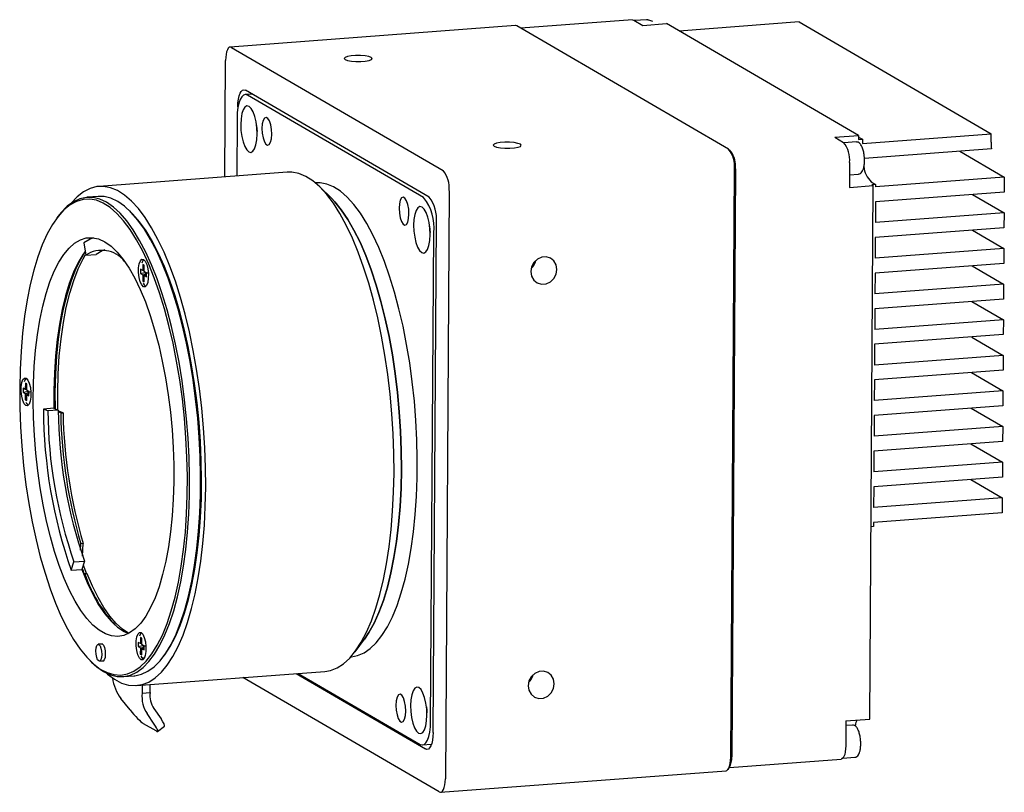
# Model space of a CAD drawing. Header units: millimetres. Extents: x 0 to 12293, y -69 to 236.
# Tile 2 of 4: x 12097 to 12213, y -69 to 22. Entities that reach past the tile are written whole.
import ezdxf

# ---------------------------------------------------------------- set-up
doc = ezdxf.new("R2010")
doc.units = ezdxf.units.MM
doc.layers.get('0').update_dxf_attribs({"lineweight": 15})

msp = doc.modelspace()

# ---------------------------------------------------------------- linework, layer by layer
at = {"color": 7, "linetype": 'Continuous', "lineweight": 30}
for p, q in [((12168.921, 22.227), (12155.78, 21.241)), ((12169.083, 22.186), (12170.137, 21.572)), ((12170.567, 22.251), (12169.154, 22.145)), ((12155.149, 21.556), (12121.512, 19.031)), ((12180.263, 6.987), (12155.311, 21.514)), ((12170.137, 21.572), (12172.946, 21.783)), ((12195.578, 8.606), (12172.946, 21.783)), ((12188.574, 21.98), (12174.431, 20.918)), ((12188.574, 21.98), (12211.206, 8.803)), ((12121.674, 18.99), (12146.626, 4.463)), ((12120.87, 3.718), (12120.958, 17.446)), ((12124.058, 13.486), (12123.283, 13.428)), ((12144.947, 1.324), (12123.299, 13.928)), ((12144.301, 1.283), (12123.567, 13.355)), ((12122.405, 11.998), (12122.404, 11.826)), ((12122.315, 10.654), (12122.271, 3.823)), ((12192.77, 8.395), (12195.578, 8.606)), ((12192.77, 8.395), (12193.824, 7.782)), ((12195.578, 8.606), (12195.575, 8.118)), ((12195.575, 8.118), (12196.043, 8.153)), ((12195.577, 8.425), (12196.043, 8.153)), ((12196.04, 7.665), (12211.206, 8.803)), ((12196.043, 8.153), (12196.04, 7.665)), ((12211.2, 7.827), (12211.206, 8.803)), ((12195.308, 7.847), (12193.884, 7.74)), ((12211.233, 7.024), (12196.269, 5.901)), ((12180.539, 6.736), (12180.363, 6.909)), ((12207.506, 6.744), (12212.761, 3.684)), ((12181.07, 4.68), (12180.625, -64.638)), ((12194.514, 5.42), (12194.495, 2.491)), ((12128.243, 4.272), (12106.046, 2.606)), ((12180.508, -64.693), (12180.953, 4.625)), ((12194.505, 3.976), (12195.592, 4.057)), ((12212.761, 3.684), (12197.595, 2.546)), ((12212.761, 3.684), (12212.75, 1.927)), ((12131.632, 3.022), (12131.544, 3.015)), ((12133.433, 1.199), (12132.113, 2.5)), ((12194.495, 2.491), (12197.304, 2.702)), ((12196.9, -60.173), (12197.304, 2.702)), ((12197.069, 3.146), (12197.596, 2.839)), ((12197.596, 2.839), (12197.128, 2.804)), ((12197.128, 2.804), (12197.304, 2.702)), ((12197.596, 2.839), (12197.595, 2.546)), ((12105.946, 1.42), (12104.645, 1.322)), ((12147.316, 2.101), (12146.87, -67.218)), ((12212.75, 1.927), (12197.583, 0.789)), ((12209.022, 1.647), (12212.734, -0.514)), ((12197.583, 0.789), (12197.568, -1.652)), ((12101.224, -0.915), (12101.076, -1.112)), ((12109.838, -0.455), (12109.662, -0.281)), ((12212.734, -0.514), (12197.568, -1.652)), ((12212.734, -0.514), (12212.723, -2.271)), ((12145.424, -61.77), (12145.81, -1.628)), ((12212.723, -2.271), (12197.556, -3.409)), ((12145.139, -60.453), (12145.51, -2.85)), ((12197.556, -3.409), (12197.541, -5.85)), ((12208.995, -2.551), (12212.707, -4.712)), ((12104.26, -4.057), (12104.482, -5.507)), ((12104.482, -5.507), (12105.718, -5.415)), ((12212.707, -4.712), (12197.541, -5.85)), ((12212.707, -4.712), (12212.696, -6.469)), ((12111.206, -6.586), (12111.201, -7.318)), ((12111.382, -6.689), (12111.206, -6.586)), ((12111.377, -7.421), (12111.382, -6.689)), ((12212.696, -6.469), (12197.529, -7.608)), ((12208.968, -6.749), (12212.68, -8.91)), ((12110.938, -7.165), (12110.934, -7.653)), ((12110.934, -7.653), (12111.434, -7.55)), ((12110.934, -7.653), (12111.198, -7.807)), ((12111.201, -7.318), (12110.938, -7.165)), ((12111.198, -7.807), (12111.193, -8.539)), ((12111.198, -7.807), (12111.64, -7.715)), ((12111.377, -7.343), (12111.201, -7.318)), ((12111.369, -8.641), (12111.374, -7.909)), ((12111.374, -7.909), (12111.639, -7.825)), ((12111.374, -7.909), (12111.637, -8.062)), ((12111.64, -7.574), (12111.377, -7.421)), ((12111.435, -7.454), (12111.434, -7.55)), ((12111.434, -7.55), (12111.64, -7.67)), ((12111.637, -8.062), (12111.64, -7.574)), ((12111.64, -7.574), (12111.856, -7.59)), ((12197.529, -7.608), (12197.514, -10.048)), ((12111.193, -8.539), (12111.37, -8.502)), ((12111.193, -8.539), (12111.369, -8.641)), ((12212.68, -8.91), (12197.514, -10.048)), ((12212.68, -8.91), (12212.669, -10.668)), ((12212.669, -10.668), (12197.502, -11.806)), ((12208.941, -10.947), (12212.653, -13.108)), ((12197.502, -11.806), (12197.487, -14.247)), ((12212.653, -13.108), (12197.487, -14.247)), ((12212.653, -13.108), (12212.642, -14.866)), ((12212.642, -14.866), (12197.475, -16.004)), ((12197.475, -16.004), (12197.46, -18.445)), ((12208.914, -15.145), (12212.626, -17.307)), ((12212.626, -17.307), (12197.46, -18.445)), ((12212.626, -17.307), (12212.615, -19.064)), ((12212.615, -19.064), (12197.448, -20.202)), ((12208.887, -19.344), (12212.599, -21.505)), ((12097.359, -20.59), (12097.354, -21.322)), ((12097.534, -20.692), (12097.359, -20.59)), ((12097.53, -21.425), (12097.534, -20.692)), ((12197.448, -20.202), (12197.433, -22.643)), ((12097.09, -21.169), (12097.087, -21.657)), ((12097.087, -21.657), (12097.587, -21.554)), ((12097.087, -21.657), (12097.351, -21.811)), ((12097.354, -21.322), (12097.09, -21.169)), ((12097.351, -21.811), (12097.346, -22.543)), ((12097.351, -21.811), (12097.792, -21.719)), ((12097.53, -21.347), (12097.354, -21.322)), ((12097.522, -22.645), (12097.527, -21.913)), ((12097.527, -21.913), (12097.792, -21.829)), ((12097.527, -21.913), (12097.79, -22.066)), ((12097.793, -21.578), (12097.53, -21.425)), ((12097.588, -21.458), (12097.587, -21.554)), ((12097.587, -21.554), (12097.793, -21.674)), ((12097.79, -22.066), (12097.793, -21.578)), ((12097.793, -21.578), (12098.008, -21.594)), ((12212.599, -21.505), (12197.433, -22.643)), ((12212.599, -21.505), (12212.588, -23.262)), ((12097.346, -22.543), (12097.523, -22.506)), ((12097.346, -22.543), (12097.522, -22.645)), ((12100.721, -23.551), (12099.486, -23.644)), ((12100.012, -23.848), (12099.486, -23.644)), ((12101.248, -23.755), (12100.012, -23.848)), ((12100.721, -23.551), (12101.248, -23.755)), ((12101.805, -24.073), (12101.25, -23.884)), ((12101.524, -24.094), (12101.253, -24.002)), ((12101.524, -24.094), (12101.805, -24.073)), ((12212.588, -23.262), (12197.421, -24.4)), ((12208.86, -23.542), (12212.572, -25.703)), ((12197.421, -24.4), (12197.406, -26.841)), ((12212.572, -25.703), (12197.406, -26.841)), ((12212.572, -25.703), (12212.561, -27.46)), ((12212.561, -27.46), (12197.394, -28.598)), ((12208.833, -27.74), (12212.545, -29.901)), ((12197.394, -28.598), (12197.379, -31.039)), ((12212.545, -29.901), (12197.379, -31.039)), ((12212.545, -29.901), (12212.534, -31.658)), ((12212.534, -31.658), (12197.367, -32.797)), ((12208.806, -31.938), (12212.518, -34.099)), ((12197.367, -32.797), (12197.352, -35.237)), ((12212.518, -34.099), (12197.352, -35.237)), ((12212.518, -34.099), (12212.507, -35.857)), ((12212.507, -35.857), (12197.34, -36.995)), ((12197.34, -36.995), (12197.337, -37.483)), ((12197.337, -37.483), (12197.046, -37.505)), ((12103.869, -40.256), (12103.902, -39.518)), ((12104.183, -39.497), (12103.902, -39.518)), ((12104.116, -40.969), (12104.183, -39.497)), ((12102.77, -42.628), (12103.095, -41.643)), ((12103.095, -41.643), (12104.33, -41.55)), ((12104.33, -41.55), (12104.006, -42.535)), ((12102.77, -42.628), (12104.006, -42.535)), ((12104.368, -43.072), (12104.337, -43.174)), ((12104.649, -43.051), (12104.368, -43.072)), ((12110.923, -50.553), (12110.919, -51.285)), ((12111.099, -50.655), (12110.923, -50.553)), ((12111.094, -51.388), (12111.099, -50.655)), ((12136.221, -52.233), (12137.332, -50.751)), ((12106.45, -51.316), (12105.946, -51.354)), ((12110.655, -51.132), (12110.652, -51.62)), ((12110.652, -51.62), (12111.151, -51.517)), ((12110.652, -51.62), (12110.915, -51.774)), ((12110.919, -51.285), (12110.655, -51.132)), ((12110.915, -51.774), (12110.911, -52.506)), ((12110.915, -51.774), (12111.357, -51.682)), ((12111.095, -51.31), (12110.919, -51.285)), ((12111.086, -52.608), (12111.091, -51.876)), ((12111.091, -51.876), (12111.356, -51.792)), ((12111.091, -51.876), (12111.355, -52.029)), ((12111.358, -51.541), (12111.094, -51.388)), ((12111.152, -51.421), (12111.151, -51.517)), ((12111.151, -51.517), (12111.357, -51.637)), ((12111.355, -52.029), (12111.358, -51.541)), ((12111.358, -51.541), (12111.573, -51.557)), ((12104.992, -53.294), (12105.168, -53.468)), ((12106.096, -53.348), (12106.599, -53.311)), ((12106.423, -53.324), (12106.468, -53.368)), ((12110.911, -52.506), (12111.087, -52.469)), ((12110.911, -52.506), (12111.086, -52.608)), ((12113.607, -52.834), (12113.755, -52.637)), ((12135.735, -52.828), (12135.823, -52.821)), ((12108.885, -55.169), (12110.186, -55.071)), ((12110.461, -56.229), (12132.658, -54.563)), ((12146.155, -68.761), (12123.011, -55.287)), ((12129.274, -54.817), (12144.53, -63.699)), ((12129.534, -54.797), (12143.887, -63.154)), ((12111.127, -56.538), (12111.123, -57.11)), ((12111.124, -56.179), (12111.127, -56.538)), ((12112.059, -57.04), (12112.063, -56.468)), ((12112.063, -56.468), (12112.06, -56.109)), ((12109.701, -59.098), (12108.628, -57.733)), ((12111.123, -57.11), (12112.059, -57.04)), ((12112.518, -58.922), (12113.365, -60.154)), ((12112.56, -60.762), (12111.713, -59.53)), ((12194.091, -60.384), (12196.9, -60.173)), ((12112.765, -61.577), (12111.301, -60.725)), ((12112.952, -61.623), (12113.757, -61.015)), ((12194.091, -60.384), (12194.073, -63.313)), ((12194.866, -60.886), (12194.088, -60.945)), ((12144.171, -63.227), (12145.233, -63.147)), ((12180.37, -65.885), (12193.519, -64.898)), ((12193.726, -64.783), (12195.15, -64.676)), ((12180.196, -66.12), (12180.344, -65.923)), ((12146.317, -68.803), (12179.955, -66.278))]:
    msp.add_line(p, q, dxfattribs=at)
at = {"color": 7, "linetype": 'Continuous', "lineweight": 30, "flags": 128}
for points in [[(12168.921, 22.227), (12168.946, 22.228), (12169.083, 22.186)], [(12171.321, 22.019), (12170.845, 22.183), (12170.792, 22.201)], [(12155.311, 21.514), (12155.174, 21.556), (12155.149, 21.556)], [(12121.674, 18.99), (12121.536, 19.032), (12121.404, 18.998), (12121.281, 18.888), (12121.173, 18.707), (12121.084, 18.462), (12121.017, 18.162), (12120.974, 17.819), (12120.958, 17.446)], [(12135.053, 17.569), (12135.345, 17.46), (12135.788, 17.379), (12136.328, 17.334), (12136.901, 17.332), (12137.437, 17.372), (12137.873, 17.45), (12138.154, 17.556), (12138.248, 17.678), (12138.143, 17.8), (12137.851, 17.909), (12137.409, 17.99), (12136.868, 18.035), (12136.295, 18.037), (12135.759, 17.997), (12135.324, 17.919), (12135.042, 17.813), (12134.948, 17.691), (12135.053, 17.569)], [(12122.405, 11.998), (12122.425, 12.465), (12122.478, 12.893), (12122.562, 13.268), (12122.673, 13.574), (12122.808, 13.8), (12122.962, 13.937), (12123.128, 13.98), (12123.299, 13.928)], [(12123.567, 13.355), (12123.327, 13.429), (12123.095, 13.369), (12122.88, 13.177), (12122.691, 12.86), (12122.534, 12.431), (12122.417, 11.907), (12122.343, 11.306), (12122.315, 10.654)], [(12124.684, 8.784), (12124.656, 9.498), (12124.563, 10.202), (12124.413, 10.848), (12124.216, 11.391), (12123.984, 11.795), (12123.735, 12.032), (12123.484, 12.086), (12123.249, 11.954), (12123.046, 11.643), (12122.889, 11.177), (12122.789, 10.585), (12122.751, 9.91), (12122.78, 9.196), (12122.872, 8.492), (12123.022, 7.846), (12123.219, 7.303), (12123.451, 6.899), (12123.7, 6.662), (12123.951, 6.608), (12124.186, 6.74), (12124.389, 7.051), (12124.546, 7.517), (12124.647, 8.109), (12124.684, 8.784)], [(12126.412, 8.758), (12126.381, 9.329), (12126.283, 9.873), (12126.131, 10.322), (12125.943, 10.624), (12125.742, 10.741), (12125.551, 10.66), (12125.395, 10.39), (12125.291, 9.964), (12125.253, 9.433), (12125.284, 8.862), (12125.382, 8.319), (12125.534, 7.869), (12125.722, 7.568), (12125.923, 7.451), (12126.113, 7.532), (12126.27, 7.802), (12126.374, 8.227), (12126.412, 8.758)], [(12124.627, 9.779), (12124.652, 9.336), (12124.681, 9.056)], [(12152.625, 7.338), (12152.917, 7.23), (12153.359, 7.149), (12153.9, 7.104), (12154.473, 7.102), (12155.009, 7.142), (12155.444, 7.22), (12155.726, 7.326), (12155.82, 7.448), (12155.715, 7.57), (12155.423, 7.679), (12154.98, 7.76), (12154.44, 7.805), (12153.867, 7.807), (12153.331, 7.767), (12152.895, 7.689), (12152.614, 7.583), (12152.52, 7.461), (12152.625, 7.338)], [(12140.818, -31.181), (12140.8, -28.874), (12140.716, -26.543), (12140.568, -24.203), (12140.355, -21.87), (12140.08, -19.557), (12139.745, -17.279), (12139.35, -15.051), (12138.899, -12.887), (12138.395, -10.8), (12137.84, -8.804), (12137.239, -6.911), (12136.595, -5.134), (12135.912, -3.483), (12135.194, -1.969), (12134.447, -0.602), (12133.674, 0.611), (12132.881, 1.66), (12132.072, 2.54), (12131.253, 3.245), (12130.429, 3.77), (12129.606, 4.113), (12128.787, 4.27), (12128.243, 4.272)], [(12118.621, -32.847), (12118.603, -30.54), (12118.519, -28.209), (12118.371, -25.869), (12118.158, -23.535), (12117.883, -21.222), (12117.547, -18.945), (12117.153, -16.717), (12116.702, -14.552), (12116.198, -12.466), (12115.643, -10.47), (12115.042, -8.577), (12114.398, -6.8), (12113.715, -5.149), (12112.997, -3.635), (12112.249, -2.267), (12111.477, -1.055), (12110.684, -0.006), (12109.875, 0.874), (12109.056, 1.579), (12108.232, 2.104), (12107.409, 2.447), (12106.59, 2.604), (12105.782, 2.576), (12104.99, 2.362), (12104.218, 1.963), (12103.472, 1.382), (12102.756, 0.624), (12102.74, 0.604)], [(12135.823, -52.821), (12136.524, -52.693), (12137.284, -52.374), (12138.02, -51.873), (12138.727, -51.192), (12139.402, -50.336), (12140.038, -49.311), (12140.633, -48.124), (12141.181, -46.782), (12141.68, -45.294), (12142.126, -43.671), (12142.517, -41.922), (12142.848, -40.061), (12143.119, -38.098), (12143.328, -36.048), (12143.472, -33.923), (12143.552, -31.739), (12143.566, -29.509), (12143.515, -27.248), (12143.399, -24.972), (12143.218, -22.695), (12142.974, -20.433), (12142.669, -18.2), (12142.304, -16.012), (12141.882, -13.884), (12141.406, -11.828), (12140.879, -9.86), (12140.304, -7.991), (12139.685, -6.236), (12139.027, -4.604), (12138.333, -3.108), (12137.609, -1.756), (12136.859, -0.559), (12136.088, 0.477), (12135.301, 1.344), (12134.504, 2.036), (12133.702, 2.548), (12132.9, 2.878), (12132.103, 3.024), (12131.632, 3.022)], [(12106.587, -54.578), (12107.389, -54.954), (12108.186, -55.149), (12108.974, -55.161), (12109.748, -54.99), (12110.503, -54.636), (12111.233, -54.103), (12111.935, -53.394), (12112.603, -52.513), (12113.233, -51.466), (12113.821, -50.26), (12114.363, -48.902), (12114.856, -47.402), (12115.297, -45.769), (12115.682, -44.014), (12116.009, -42.148), (12116.277, -40.184), (12116.482, -38.133), (12116.625, -36.01), (12116.704, -33.827), (12116.718, -31.6), (12116.668, -29.343), (12116.553, -27.07), (12116.376, -24.796), (12116.135, -22.536), (12115.834, -20.304), (12115.474, -18.115), (12115.058, -15.983), (12114.588, -13.923), (12114.067, -11.946), (12113.499, -10.067), (12112.887, -8.297), (12112.235, -6.648), (12111.548, -5.13), (12110.83, -3.754), (12110.086, -2.527), (12109.32, -1.46), (12108.537, -0.557), (12107.743, 0.175), (12106.943, 0.731), (12106.141, 1.108), (12105.343, 1.303), (12104.555, 1.314), (12103.781, 1.143), (12103.027, 0.79), (12102.296, 0.257), (12101.595, -0.453), (12101.224, -0.915)], [(12110.186, -55.071), (12110.276, -55.063), (12111.05, -54.892), (12111.804, -54.539), (12112.535, -54.005), (12113.236, -53.296), (12113.904, -52.415), (12114.534, -51.368), (12115.122, -50.162), (12115.664, -48.805), (12116.157, -47.305), (12116.598, -45.672), (12116.983, -43.917), (12117.311, -42.051), (12117.578, -40.086), (12117.784, -38.035), (12117.926, -35.912), (12118.005, -33.73), (12118.019, -31.503), (12117.969, -29.245), (12117.855, -26.972), (12117.677, -24.698), (12117.437, -22.438), (12117.136, -20.206), (12116.776, -18.017), (12116.359, -15.886), (12115.889, -13.825), (12115.368, -11.848), (12114.8, -9.969), (12114.188, -8.199), (12113.537, -6.55), (12112.849, -5.032), (12112.131, -3.656), (12111.387, -2.43), (12110.621, -1.362), (12109.838, -0.459), (12109.044, 0.273), (12108.244, 0.829), (12107.442, 1.205), (12106.645, 1.4), (12105.946, 1.42)], [(12141.695, -30.769), (12141.676, -28.522), (12141.593, -26.251), (12141.444, -23.973), (12141.232, -21.702), (12140.957, -19.452), (12140.621, -17.24), (12140.228, -15.08), (12139.778, -12.986), (12139.276, -10.973), (12138.725, -9.053), (12138.127, -7.239), (12137.488, -5.544), (12136.812, -3.979), (12136.102, -2.554), (12135.365, -1.278), (12134.603, -0.161), (12133.824, 0.791), (12133.433, 1.199)], [(12133.433, 1.199), (12133.824, 0.791), (12134.603, -0.161), (12135.365, -1.278), (12136.102, -2.554), (12136.812, -3.979), (12137.488, -5.544), (12138.127, -7.239), (12138.725, -9.053), (12139.276, -10.973), (12139.778, -12.986), (12140.228, -15.08), (12140.621, -17.24), (12140.957, -19.452), (12141.232, -21.702), (12141.444, -23.973), (12141.593, -26.251), (12141.676, -28.522), (12141.695, -30.769)], [(12142.578, -0.654), (12142.547, -0.082), (12142.449, 0.461), (12142.297, 0.91), (12142.109, 1.212), (12141.908, 1.329), (12141.717, 1.248), (12141.561, 0.978), (12141.457, 0.552), (12141.418, 0.022), (12141.45, -0.55), (12141.547, -1.093), (12141.699, -1.542), (12141.887, -1.844), (12142.089, -1.961), (12142.279, -1.88), (12142.436, -1.61), (12142.54, -1.184), (12142.578, -0.654)], [(12096.694, -21.183), (12096.712, -23.44), (12096.796, -25.721), (12096.945, -28.009), (12097.159, -30.291), (12097.435, -32.55), (12097.772, -34.772), (12098.167, -36.942), (12098.619, -39.045), (12099.123, -41.068), (12099.677, -42.996), (12100.277, -44.818), (12100.919, -46.52), (12101.598, -48.093), (12102.311, -49.524), (12103.052, -50.806), (12103.817, -51.928), (12104.599, -52.884), (12105.396, -53.668), (12106.199, -54.273), (12107.006, -54.697), (12107.809, -54.936), (12108.605, -54.988), (12109.387, -54.854), (12110.15, -54.534), (12110.889, -54.031), (12111.6, -53.347), (12112.277, -52.487), (12112.917, -51.458), (12113.514, -50.265), (12114.065, -48.917), (12114.566, -47.423), (12115.014, -45.792), (12115.406, -44.036), (12115.739, -42.166), (12116.011, -40.195), (12116.221, -38.135), (12116.366, -36.001), (12116.446, -33.807), (12116.461, -31.567), (12116.409, -29.296), (12116.292, -27.01), (12116.111, -24.723), (12115.866, -22.45), (12115.559, -20.208), (12115.193, -18.01), (12114.769, -15.872), (12114.291, -13.807), (12113.761, -11.83), (12113.184, -9.954), (12112.562, -8.19), (12111.901, -6.551), (12111.204, -5.048), (12110.477, -3.69), (12109.723, -2.487), (12108.949, -1.447), (12108.159, -0.577), (12107.358, 0.118), (12106.552, 0.633), (12105.747, 0.965), (12104.947, 1.111), (12104.157, 1.07), (12103.384, 0.843), (12102.632, 0.431), (12101.906, -0.163), (12101.212, -0.936), (12100.553, -1.881), (12099.934, -2.993), (12099.36, -4.265), (12098.833, -5.687), (12098.358, -7.251), (12097.938, -8.946), (12097.575, -10.76), (12097.272, -12.682), (12097.031, -14.699), (12096.854, -16.798), (12096.741, -18.964), (12096.694, -21.183)], [(12145.067, -3.083), (12145.039, -2.369), (12144.946, -1.665), (12144.796, -1.019), (12144.599, -0.476), (12144.367, -0.072), (12144.118, 0.165), (12143.867, 0.219), (12143.632, 0.087), (12143.429, -0.224), (12143.272, -0.69), (12143.172, -1.282), (12143.134, -1.957), (12143.163, -2.671), (12143.255, -3.375), (12143.405, -4.021), (12143.602, -4.564), (12143.834, -4.968), (12144.083, -5.205), (12144.334, -5.259), (12144.569, -5.126), (12144.772, -4.816), (12144.929, -4.35), (12145.03, -3.758), (12145.067, -3.083)], [(12113.755, -52.637), (12113.787, -52.593), (12114.437, -51.605), (12115.045, -50.452), (12115.608, -49.142), (12116.122, -47.684), (12116.583, -46.086), (12116.989, -44.36), (12117.337, -42.518), (12117.625, -40.571), (12117.85, -38.532), (12118.012, -36.415), (12118.108, -34.235), (12118.139, -32.005), (12118.104, -29.74), (12118.003, -27.456), (12117.838, -25.168), (12117.609, -22.89), (12117.317, -20.639), (12116.966, -18.429), (12116.556, -16.274), (12116.091, -14.19), (12115.574, -12.19), (12115.008, -10.287), (12114.397, -8.494), (12113.746, -6.823), (12113.057, -5.285), (12112.337, -3.89), (12111.59, -2.647), (12110.82, -1.566), (12110.033, -0.652), (12109.838, -0.455)], [(12145.01, -2.088), (12145.035, -2.531), (12145.064, -2.811)], [(12106.725, -3.93), (12107.457, -4.446), (12108.181, -5.139), (12108.893, -6.001), (12109.587, -7.028), (12110.257, -8.211), (12110.899, -9.54), (12111.506, -11.005), (12112.075, -12.595), (12112.601, -14.297), (12113.08, -16.098), (12113.508, -17.984), (12113.882, -19.94), (12114.198, -21.95), (12114.455, -24), (12114.651, -26.073), (12114.783, -28.152), (12114.851, -30.222), (12114.854, -32.267), (12114.792, -34.269), (12114.666, -36.214), (12114.477, -38.087), (12114.226, -39.872), (12113.915, -41.556), (12113.547, -43.126), (12113.124, -44.569), (12112.65, -45.874), (12112.128, -47.031), (12111.563, -48.03), (12110.959, -48.865), (12110.32, -49.528), (12109.653, -50.014), (12108.961, -50.319), (12108.251, -50.442), (12107.527, -50.38), (12106.796, -50.135), (12106.063, -49.709), (12105.335, -49.104), (12104.616, -48.326), (12103.912, -47.38), (12103.23, -46.274), (12102.573, -45.017), (12101.948, -43.619), (12101.359, -42.09), (12100.811, -40.442), (12100.308, -38.689), (12099.854, -36.844), (12099.453, -34.921), (12099.108, -32.936), (12098.821, -30.903), (12098.594, -28.84), (12098.43, -26.762), (12098.33, -24.685), (12098.295, -22.626), (12098.324, -20.601), (12098.418, -18.625), (12098.576, -16.714), (12098.796, -14.883), (12099.077, -13.147), (12099.417, -11.518), (12099.813, -10.011), (12100.262, -8.635), (12100.761, -7.403), (12101.305, -6.324), (12101.89, -5.406), (12102.512, -4.657), (12103.165, -4.082), (12103.846, -3.685), (12104.547, -3.471), (12105.265, -3.441), (12105.993, -3.594), (12106.725, -3.93)], [(12105.408, -3.457), (12104.989, -3.613), (12104.26, -4.057)], [(12104.416, -5.075), (12104.19, -5.387), (12103.595, -6.369), (12103.045, -7.521), (12102.544, -8.833), (12102.097, -10.294), (12101.707, -11.893), (12101.379, -13.615), (12101.113, -15.446), (12100.913, -17.372), (12100.781, -19.376), (12100.717, -21.442), (12100.721, -23.551)], [(12100.905, -23.622), (12100.894, -21.676), (12100.951, -19.511), (12101.082, -17.411), (12101.286, -15.393), (12101.56, -13.476), (12101.904, -11.676), (12102.312, -10.01), (12102.782, -8.493), (12103.31, -7.137), (12103.891, -5.955), (12104.42, -5.098)], [(12101.188, -23.732), (12101.174, -21.655), (12101.232, -19.49), (12101.363, -17.39), (12101.567, -15.372), (12101.841, -13.455), (12102.184, -11.655), (12102.593, -9.989), (12103.063, -8.472), (12103.591, -7.116), (12104.172, -5.934), (12104.47, -5.427)], [(12106.729, -4.873), (12106.401, -5), (12105.718, -5.415)], [(12160.029, -7.191), (12159.939, -6.647), (12159.674, -6.183), (12159.266, -5.854), (12158.763, -5.701), (12158.226, -5.741), (12157.721, -5.97), (12157.308, -6.361), (12157.036, -6.865), (12156.94, -7.423), (12157.029, -7.967), (12157.294, -8.431), (12157.703, -8.76), (12158.206, -8.914), (12158.742, -8.874), (12159.248, -8.644), (12159.661, -8.254), (12159.932, -7.749), (12160.029, -7.191)], [(12111.298, -6.003), (12111.496, -6.215), (12111.668, -6.597), (12111.795, -7.101), (12111.86, -7.666), (12111.857, -8.226), (12111.784, -8.712), (12111.652, -9.065), (12111.476, -9.243), (12111.277, -9.225), (12111.079, -9.012), (12110.907, -8.631), (12110.78, -8.127), (12110.715, -7.561), (12110.718, -7.001), (12110.79, -6.516), (12110.923, -6.163), (12111.099, -5.984), (12111.298, -6.003)], [(12111.308, -6.009), (12111.204, -6.142), (12111.087, -6.433)], [(12111.266, -8.811), (12111.36, -8.991), (12111.548, -9.197)], [(12097.451, -20.007), (12097.648, -20.219), (12097.821, -20.601), (12097.948, -21.105), (12098.013, -21.67), (12098.01, -22.23), (12097.937, -22.715), (12097.805, -23.069), (12097.629, -23.247), (12097.43, -23.229), (12097.232, -23.016), (12097.06, -22.635), (12096.933, -22.131), (12096.867, -21.565), (12096.871, -21.005), (12096.943, -20.52), (12097.076, -20.167), (12097.252, -19.988), (12097.451, -20.007)], [(12097.461, -20.013), (12097.356, -20.146), (12097.24, -20.437)], [(12097.419, -22.815), (12097.513, -22.995), (12097.7, -23.201)], [(12132.658, -54.563), (12133.32, -54.449), (12134.102, -54.143), (12134.862, -53.653), (12135.594, -52.982), (12136.293, -52.136), (12136.955, -51.119), (12137.576, -49.938), (12138.152, -48.6), (12138.679, -47.114), (12139.154, -45.489), (12139.574, -43.736), (12139.937, -41.864), (12140.24, -39.888), (12140.48, -37.818), (12140.657, -35.667), (12140.77, -33.451), (12140.818, -31.181)], [(12137.332, -50.751), (12137.853, -49.985), (12138.469, -48.878), (12139.041, -47.612), (12139.565, -46.196), (12140.038, -44.639), (12140.456, -42.952), (12140.817, -41.146), (12141.119, -39.232), (12141.359, -37.224), (12141.536, -35.135), (12141.648, -32.978), (12141.695, -30.769)], [(12141.695, -30.769), (12141.648, -32.978), (12141.536, -35.135), (12141.359, -37.224), (12141.119, -39.232), (12140.817, -41.146), (12140.456, -42.952), (12140.038, -44.639), (12139.565, -46.196), (12139.041, -47.612), (12138.469, -48.878), (12137.853, -49.985), (12137.332, -50.751)], [(12106.894, -54.743), (12107.04, -54.872), (12107.862, -55.487), (12108.687, -55.922), (12109.508, -56.172), (12110.322, -56.236), (12111.123, -56.115), (12111.905, -55.808), (12112.665, -55.318), (12113.396, -54.648), (12114.096, -53.802), (12114.758, -52.785), (12115.379, -51.604), (12115.955, -50.266), (12116.482, -48.78), (12116.957, -47.155), (12117.377, -45.401), (12117.74, -43.53), (12118.042, -41.553), (12118.283, -39.483), (12118.46, -37.333), (12118.573, -35.117), (12118.621, -32.847)], [(12104.006, -42.535), (12104.636, -44.073), (12105.303, -45.464), (12106.002, -46.696), (12106.727, -47.758), (12107.47, -48.641), (12108.227, -49.338), (12108.99, -49.844), (12109.529, -50.082)], [(12104.185, -41.991), (12104.386, -42.547), (12104.58, -43.056)], [(12109.542, -50.076), (12108.802, -49.588), (12108.061, -48.914), (12107.332, -48.063), (12106.621, -47.043), (12105.933, -45.861), (12105.274, -44.527), (12104.649, -43.051)], [(12111.015, -49.97), (12111.213, -50.182), (12111.386, -50.564), (12111.512, -51.068), (12111.578, -51.633), (12111.574, -52.193), (12111.502, -52.678), (12111.37, -53.032), (12111.193, -53.21), (12110.995, -53.192), (12110.797, -52.979), (12110.624, -52.598), (12110.498, -52.094), (12110.432, -51.528), (12110.436, -50.968), (12110.508, -50.483), (12110.64, -50.13), (12110.816, -49.951), (12111.015, -49.97)], [(12111.026, -49.976), (12110.921, -50.109), (12110.805, -50.4)], [(12106.027, -51.375), (12106.161, -51.527), (12106.274, -51.805), (12106.348, -52.167), (12106.373, -52.556), (12106.343, -52.914), (12106.265, -53.186), (12106.15, -53.331), (12106.015, -53.327), (12105.881, -53.175), (12105.768, -52.897), (12105.694, -52.536), (12105.67, -52.147), (12105.699, -51.789), (12105.777, -51.516), (12105.893, -51.371), (12106.027, -51.375)], [(12106.23, -51.333), (12106.279, -51.292), (12106.421, -51.297)], [(12106.421, -51.297), (12106.562, -51.457), (12106.68, -51.749), (12106.758, -52.128), (12106.783, -52.536), (12106.753, -52.912), (12106.671, -53.198), (12106.55, -53.351), (12106.408, -53.347), (12106.379, -53.327)], [(12110.983, -52.778), (12111.078, -52.958), (12111.265, -53.164)], [(12111.436, -52.892), (12111.381, -52.948), (12111.202, -52.985), (12111.105, -52.928)], [(12105.168, -53.468), (12105.787, -54.022), (12106.587, -54.578)], [(12159.715, -56.007), (12159.626, -55.463), (12159.36, -54.999), (12158.952, -54.67), (12158.449, -54.517), (12157.912, -54.557), (12157.407, -54.786), (12156.994, -55.177), (12156.722, -55.681), (12156.626, -56.239), (12156.715, -56.783), (12156.981, -57.247), (12157.389, -57.576), (12157.892, -57.73), (12158.429, -57.69), (12158.934, -57.46), (12159.347, -57.07), (12159.619, -56.565), (12159.715, -56.007)], [(12144.703, -59.709), (12144.675, -58.995), (12144.582, -58.291), (12144.432, -57.646), (12144.235, -57.103), (12144.003, -56.699), (12143.754, -56.462), (12143.503, -56.408), (12143.268, -56.54), (12143.066, -56.85), (12142.908, -57.317), (12142.808, -57.908), (12142.77, -58.584), (12142.799, -59.298), (12142.891, -60.002), (12143.041, -60.647), (12143.239, -61.19), (12143.47, -61.594), (12143.719, -61.831), (12143.97, -61.886), (12144.205, -61.753), (12144.408, -61.443), (12144.565, -60.976), (12144.666, -60.385), (12144.703, -59.709)], [(12142.202, -59.233), (12142.17, -58.662), (12142.073, -58.118), (12141.921, -57.669), (12141.733, -57.367), (12141.531, -57.25), (12141.341, -57.331), (12141.184, -57.601), (12141.08, -58.027), (12141.042, -58.558), (12141.073, -59.129), (12141.171, -59.672), (12141.323, -60.122), (12141.511, -60.423), (12141.712, -60.54), (12141.903, -60.459), (12142.059, -60.189), (12142.163, -59.763), (12142.202, -59.233)], [(12144.646, -58.715), (12144.671, -59.157), (12144.7, -59.438)], [(12195.212, -61), (12195.312, -60.556), (12195.404, -60.286)], [(12143.887, -63.154), (12144.128, -63.228), (12144.36, -63.168), (12144.574, -62.976), (12144.763, -62.66), (12144.92, -62.231), (12145.037, -61.706), (12145.111, -61.106), (12145.139, -60.453)], [(12145.424, -61.77), (12145.404, -62.236), (12145.351, -62.665), (12145.267, -63.039), (12145.155, -63.346), (12145.02, -63.572), (12144.867, -63.709), (12144.701, -63.752), (12144.53, -63.699)], [(12194.073, -63.313), (12194.057, -63.686), (12194.014, -64.029), (12193.947, -64.329), (12193.858, -64.574), (12193.75, -64.755), (12193.627, -64.865), (12193.519, -64.898)], [(12179.955, -66.278), (12180.062, -66.245), (12180.185, -66.135), (12180.293, -65.954), (12180.382, -65.709), (12180.449, -65.409), (12180.492, -65.066), (12180.508, -64.693)], [(12146.155, -68.761), (12146.292, -68.803), (12146.425, -68.769), (12146.547, -68.659), (12146.656, -68.479), (12146.745, -68.234), (12146.812, -67.934), (12146.854, -67.591), (12146.87, -67.218)]]:
    msp.add_lwpolyline(points, dxfattribs=at)
at = {"color": 7, "linetype": 'Continuous', "lineweight": 30}
for centre, radius, start, end in [((12177.781, 4.98), 3.192, 353.62232, 38.96255), ((12191.342, 5.774), 3.192, 353.62234, 38.96253), ((12219.761, 7.778), 8.561, 179.67239, 185.05489), ((12177.904, 4.958), 3.179, 354.98566, 33.99546), ((12199.081, 5.222), 2.89, 185.44782, 225.90517), ((12144.143, 2.456), 3.192, 353.62232, 38.96255), ((12139.958, -2.23), 5.586, 353.62231, 38.96256), ((12141.845, -1.185), 3.99, 353.6223, 38.96261), ((12106.38, -8.346), 3.414, 38.34707, 123.76656), ((12155.775, -5.73), 1.795, 312.17183, 347.41267), ((12141.936, -21.13), 41.159, 159.91023, 183.4435), ((12157.996, -23.298), 58.511, 180.3392, 199.29113), ((12155.219, -23.449), 55.208, 180.41403, 199.24133), ((12156.001, -23.435), 54.754, 180.33517, 199.32019), ((12159.445, -23.058), 57.93, 181.02488, 196.50661), ((12159.726, -23.037), 57.93, 181.02488, 196.50661), ((12127.901, -33.999), 25.293, 199.42143, 211.33041), ((12120.444, -37.606), 16.98, 198.77727, 222.66802), ((12155.462, -54.546), 1.795, 312.17199, 347.41246), ((12178.316, -64.807), 2.315, 331.18557, 4.1784)]:
    msp.add_arc(centre, radius, start, end, dxfattribs=at)
for centre, major_axis, ratio, start_param, end_param in [((12111.822, -54.748), (-0.272, 4.608), 0.9151754, 1.6447005, 2.2204566), ((12115.336, -56.794), (3.3, 3.135), 0.8447085, 2.3730506, 3.0080774), ((12115.336, -56.794), (2.567, 2.438), 0.8447085, 2.3730506, 3.0080774), ((12110.201, -59.237), (-1.289, 1.533), 0.1499444, 1.3552437, 2.7455465), ((12112.47, -59.481), (-1.289, 1.533), 0.1499444, 3.1337167, 4.1358492), ((12111.665, -60.089), (-1.289, 1.533), 0.1499444, 2.7455465, 4.1358492)]:
    msp.add_ellipse(centre, major_axis=major_axis, ratio=ratio, start_param=start_param, end_param=end_param, dxfattribs=at)
for points, knots in [([(12170.792, 22.201), (12170.747, 22.226), (12170.683, 22.261), (12170.614, 22.242), (12170.594, 22.236)], [0, 0, 0, 0, 0.7009172, 1, 1, 1, 1]), ([(12196.242, 6.199), (12196.238, 6.253), (12196.219, 6.491), (12196.127, 6.886), (12195.97, 7.334), (12195.778, 7.635), (12195.562, 7.825), (12195.399, 7.831), (12195.331, 7.834)], [0, 0, 0, 0, 0.0625606, 0.2735232, 0.4871197, 0.7085378, 0.8799133, 1, 1, 1, 1]), ([(12195.581, 4.074), (12195.612, 4.071), (12195.732, 4.059), (12195.913, 4.197), (12196.076, 4.427), (12196.201, 4.782), (12196.274, 5.262), (12196.29, 5.759), (12196.256, 6.071), (12196.242, 6.199)], [0, 0, 0, 0, 0.0483133, 0.1852559, 0.3261867, 0.5029235, 0.6907281, 0.8731496, 1, 1, 1, 1]), ([(12195.729, -64.012), (12195.747, -63.938), (12195.801, -63.719), (12195.844, -63.286), (12195.835, -62.732), (12195.765, -62.183), (12195.639, -61.686), (12195.462, -61.271), (12195.257, -61.014), (12195.033, -60.875), (12194.91, -60.898), (12194.876, -60.904)], [0, 0, 0, 0, 0.0683353, 0.2008838, 0.3311116, 0.4606193, 0.5907874, 0.7233785, 0.862677, 0.9615249, 1, 1, 1, 1]), ([(12195.152, -64.657), (12195.19, -64.658), (12195.316, -64.662), (12195.491, -64.512), (12195.634, -64.302), (12195.698, -64.105), (12195.729, -64.012)], [0, 0, 0, 0, 0.1251107, 0.4142689, 0.7229499, 1, 1, 1, 1])]:
    msp.add_open_spline(points, degree=3, knots=knots, dxfattribs=at)

doc.saveas('drawing.dxf')
